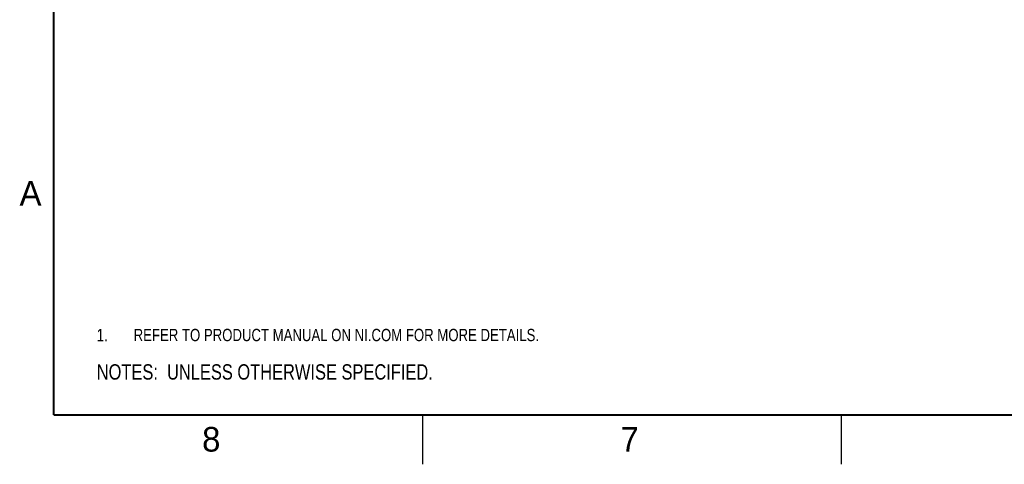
# Model space of a CAD drawing. Header units: inches. Extents: x 0 to 34, y 0 to 22.
# Tile 1 of 67: x 0.2 to 10.2, y 0 to 4.5. Entities that reach past the tile are written whole.
import ezdxf

# ---------------------------------------------------------------- set-up
doc = ezdxf.new("R2010")
doc.units = ezdxf.units.IN
doc.header["$LTSCALE"] = 1.87
doc.header["$MEASUREMENT"] = 0
doc.layers.get('0').update_dxf_attribs({"linetype": 'CONTINUOUS'})
doc.layers.add('DETAIL', color=7, linetype='CONTINUOUS')
doc.styles.get("Standard").update_dxf_attribs({"font": 'txt', "width": 0.8})
doc.styles.add('TEXTSTYLE_2', font='txt')

# ---------------------------------------------------------------- blocks, each defined once
blk = doc.blocks.new('NOTES_HEADER_BL0', base_point=(3.1215, 0.9375))
at = {"layer": 'DETAIL', "color": 2, "linetype": 'CONTINUOUS', "width": 0.8}
blk.add_text('NOTES:  UNLESS OTHERWISE SPECIFIED.', height=0.156, dxfattribs=at).set_placement((0.9375, 0.8595))
blk = doc.blocks.new('CUSTOM_NOTE_BL1', base_point=(3.6751, 1.3124))
at = {"layer": 'DETAIL', "color": 2, "linetype": 'CONTINUOUS', "width": 0.8}
for s, p in [('1.', (0.9376, 1.2498)), ('REFER TO PRODUCT MANUAL ON NI.COM FOR MORE DETAILS.', (1.3125, 1.25))]:
    blk.add_text(s, height=0.125, dxfattribs=at).set_placement(p)

msp = doc.modelspace()

# ---------------------------------------------------------------- linework, layer by layer
at = {"color": 2, "linetype": 'CONTINUOUS'}
for p, q in [((4.25, 0), (4.25, 0.5)), ((8.5, 0), (8.5, 0.5))]:
    msp.add_line(p, q, dxfattribs=at)
at = {"color": 7, "linetype": 'CONTINUOUS', "const_width": 0.02}
for points in [[(0.5, 21.5), (0.5, 0.5)], [(0.5, 0.5), (33.5, 0.5)]]:
    msp.add_lwpolyline(points, dxfattribs=at)

# ---------------------------------------------------------------- block references
at = {"layer": 'DETAIL', "color": 2, "linetype": 'CONTINUOUS'}
for name, p in [('CUSTOM_NOTE_BL1', (3.6751, 1.3124)), ('NOTES_HEADER_BL0', (3.1215, 0.9375))]:
    msp.add_blockref(name, p, dxfattribs=at)

# ---------------------------------------------------------------- texts
at = {"color": 2, "linetype": 'CONTINUOUS', "char_height": 0.25, "width": 0.25, "attachment_point": 1, "line_spacing_factor": 0.9, "style": 'TEXTSTYLE_2'}
for s, insert in [('A', (0.1541, 2.8761)), ('8', (2.0074, 0.3791)), ('7', (6.2553, 0.3787))]:
    msp.add_mtext(s, dxfattribs=dict(at, insert=insert))

doc.saveas('drawing.dxf')
